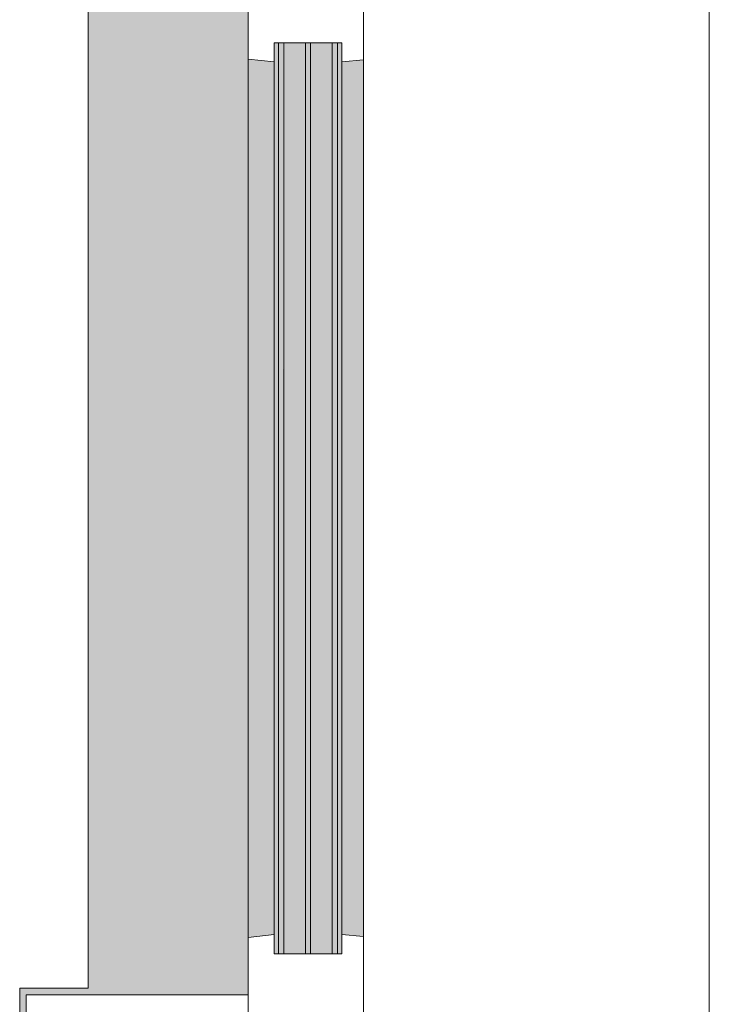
# Model space of a CAD drawing. Extents: x 3165 to 57695, y -7842 to 39081.
# Tile 222 of 248: x 54283 to 54822, y 28767 to 29536. Entities that reach past the tile are written whole.
import ezdxf

# ---------------------------------------------------------------- set-up
doc = ezdxf.new("R2010")
doc.units = 0
doc.header["$LTSCALE"] = 50
doc.layers.get('0').update_dxf_attribs({"linetype": 'CONTINUOUS'})
doc.layers.add('Onderlegger 3e verdieping$0$A-GLAZ', color=8, linetype='CONTINUOUS', lineweight=25)
pattern_1 = [(315, (-29411.2, 54611.6), (212.132, 212.132), [])]

# ---------------------------------------------------------------- blocks, each defined once
blk = doc.blocks.new('Onderlegger 3e verdieping$0$31_KA_Houten kozijn metselwerkgevel met draaiend deel verdieping - 31_KA_Houten kozijn metselwerkgevel met draaiend deel verdieping-V207-Plotview 3e Verdieping - schaal 1 op 100')
at = {"layer": 'Onderlegger 3e verdieping$0$A-GLAZ'}
blk.add_hatch(color=256, dxfattribs=at).paths.add_polyline_path([(-656.5, 323.5), (-636.5, 323.5), (-636.5, 150), (143, 150), (143, 166), (607, 165.19), (607, 150), (636.5, 150), (636.5, 323.5), (656.5, 323.5), (656.5, 328.5), (631.5, 328.5), (631.5, 275), (-631.5, 275), (-631.5, 328.5), (-656.5, 328.5)], flags=0)
h = blk.add_hatch(color=256, dxfattribs=at)
h.paths.add_polyline_path([(-591.8, 150), (-589.53, 129.76), (92, 129.76), (94.28, 150), (-589.53, 150)], flags=0)
h.paths.add_polyline_path([(152.5, 145.39), (152.5, 129.76), (170, 129.76), (170, 150), (152.5, 150), (152.5, 145.76)], flags=0)
h.paths.add_polyline_path([(580, 150), (580, 129.76), (589.53, 129.76), (591.8, 150), (589.53, 150)], flags=0)
at = {"layer": 'Onderlegger 3e verdieping$0$A-GLAZ', "lineweight": 18}
h = blk.add_hatch(dxfattribs=at)
h.set_pattern_fill('FP_393', color=256, style=0, pattern_type=2)
h.set_pattern_definition(pattern_1)
h.paths.add_polyline_path([(92, 129.76), (107, 129.76), (107, 77), (92, 77), (93.58, 60), (174, 60), (174, 99), (165, 99), (165, 114), (152.5, 114), (152.5, 150), (94.28, 150)], flags=0)
at = {"layer": 'Onderlegger 3e verdieping$0$A-GLAZ'}
h = blk.add_hatch(color=256, dxfattribs=at)
h.paths.add_polyline_path([(-604.53, 105.28), (107, 105.28), (107, 122.32), (-604.53, 122.32)], flags=0)
h.paths.add_polyline_path([(-604.53, 129.76), (-604.53, 126.32), (107, 126.32), (107, 129.76), (-591.8, 129.76)], flags=0)
h.paths.add_polyline_path([(-604.53, 77), (107, 77), (107, 80.32), (-604.53, 80.32)], flags=0)
h.paths.add_polyline_path([(-604.53, 101.28), (-604.53, 84.32), (107, 84.32), (107, 101.28), (-591.8, 101.28)], flags=0)
h.paths.add_polyline_path([(152.5, 122.32), (152.5, 114), (165, 114), (165, 99), (170, 99), (170, 129.76), (152.5, 129.76), (152.5, 126.32)], flags=0)
h.paths.add_polyline_path([(174, 99), (174, 77), (182.13, 77), (180.49, 99)], flags=0)
h.paths.add_polyline_path([(567.87, 77), (604.53, 77), (604.53, 129.76), (580, 129.76), (580, 99), (569.51, 99), (569.06, 93)], flags=0)
h = blk.add_hatch(color=256, dxfattribs=at)
h.paths.add_polyline_path([(-591.11, 60), (93.58, 60), (92, 77), (-589.53, 77)], flags=0)
h.paths.add_polyline_path([(174, 76), (174, 60), (591.11, 60), (589.53, 77), (174, 77)], flags=0)
at = {"layer": 'Onderlegger 3e verdieping$0$A-GLAZ', "lineweight": 18}
h = blk.add_hatch(dxfattribs=at)
h.set_pattern_fill('FP_393', color=256, style=0, pattern_type=2)
h.set_pattern_definition(pattern_1)
h.paths.add_polyline_path([(-706.5, -210.1), (-673.91, -210.1), (-664.23, 56.9), (-656.5, 56.9), (-656.5, 76.9), (-688.5, 76.9), (-688.5, -180.1), (-706.5, -180.1)], flags=0)
h = blk.add_hatch(dxfattribs=at)
h.set_pattern_fill('FP_393', color=256, style=0, pattern_type=2)
h.set_pattern_definition(pattern_1)
h.paths.add_polyline_path([(656.5, 56.9), (664.23, 56.9), (673.91, -210.1), (706.5, -210.1), (706.5, -180.1), (688.5, -180.1), (688.5, 76.9), (656.5, 76.9)], flags=0)
for p, q in [((-656.5, 323.5), (-656.5, 328.5)), ((-636.5, 323.5), (-656.5, 323.5)), ((-656.5, 323.5), (-656.5, 150)), ((-636.5, 150), (-636.5, 323.5)), ((636.5, 323.5), (636.5, 150)), ((656.5, 323.5), (636.5, 323.5)), ((656.5, 328.5), (656.5, 323.5)), ((656.5, 150), (656.5, 323.5)), ((-656.5, 150), (-636.5, 150)), ((-591.8, 150), (-656.5, 150)), ((-656.5, 150), (-656.5, 60)), ((94.28, 150), (-591.8, 150)), ((-589.53, 129.76), (-591.8, 150)), ((94.28, 150), (92, 129.76)), ((143, 150), (94.28, 150)), ((152.5, 114), (152.5, 150)), ((591.8, 150), (589.53, 129.76)), ((656.5, 150), (607, 150)), ((636.5, 150), (656.5, 150)), ((656.5, 60), (656.5, 150)), ((-604.53, 126.32), (-604.53, 129.76)), ((-604.53, 129.76), (-589.53, 129.76)), ((-589.53, 129.76), (92, 129.76)), ((92, 129.76), (107, 129.76)), ((107, 129.76), (107, 126.32)), ((152.5, 129.76), (170, 129.76)), ((580, 129.76), (589.53, 129.76)), ((589.53, 129.76), (604.53, 129.76)), ((604.53, 129.76), (604.53, 77)), ((-604.53, 105.28), (-604.53, 122.32)), ((107, 122.32), (107, 105.28)), ((165, 114), (152.5, 114)), ((165, 99), (165, 114)), ((-604.53, 84.32), (-604.53, 101.28)), ((107, 101.28), (107, 84.32)), ((-688.5, 94.9), (-688.5, 76.9)), ((170, 99), (165, 99)), ((174, 60), (174, 99)), ((688.5, 76.9), (688.5, 94.9)), ((-604.53, 77), (-604.53, 80.32)), ((-589.53, 77), (-604.53, 77)), ((-591.11, 60), (-589.53, 77)), ((92, 77), (-589.53, 77)), ((107, 77), (92, 77)), ((92, 77), (93.58, 60)), ((107, 80.32), (107, 77)), ((182.13, 77), (174, 77)), ((589.53, 77), (567.87, 77)), ((604.53, 77), (589.53, 77)), ((589.53, 77), (591.11, 60)), ((-656.5, 76.9), (-688.5, 76.9)), ((-688.5, 76.9), (-688.5, -180.1)), ((-656.5, 56.9), (-656.5, 76.9)), ((656.5, 76.9), (688.5, 76.9)), ((656.5, 56.9), (656.5, 76.9)), ((688.5, 76.9), (688.5, -180.1)), ((-673.91, -210.1), (-664.23, 56.9)), ((-664.23, 56.9), (-656.5, 56.9)), ((-656.5, 60), (-591.11, 60)), ((-591.11, 60), (93.58, 60)), ((93.58, 60), (174, 60)), ((174, 60), (591.11, 60)), ((591.11, 60), (656.5, 60)), ((664.23, 56.9), (656.5, 56.9)), ((673.91, -210.1), (664.23, 56.9)), ((-688.5, -180.1), (-706.5, -180.1)), ((-706.5, -180.1), (-706.5, -210.1)), ((688.5, -180.1), (706.5, -180.1)), ((706.5, -180.1), (706.5, -210.1)), ((-706.5, -210.1), (-673.91, -210.1)), ((673.91, -210.1), (-673.91, -210.1)), ((706.5, -210.1), (673.91, -210.1))]:
    blk.add_line(p, q, dxfattribs=at)
blk = doc.blocks.new('Onderlegger 3e verdieping$0$31_KA_Houten kozijn metselwerkgevel triple glas - Type-9950171-Plotview 3e Verdieping - schaal 1 op 100')
at = {"layer": 'Onderlegger 3e verdieping$0$A-GLAZ'}
for points in [[(534.89, 0), (0, 0), (0, -4), (711.53, -3.39), (711.53, 0)], [(711.53, -21.04), (0, -21.04), (0, -25.04), (711.53, -25.04)], [(0, -42), (0, -46), (711.53, -46), (711.53, -42), (225.46, -42)]]:
    blk.add_hatch(color=256, dxfattribs=at).paths.add_polyline_path(points, flags=0)
at = {"layer": 'Onderlegger 3e verdieping$0$A-GLAZ', "lineweight": 18}
for p, q in [((711.53, 0), (0, 0)), ((0, 0), (0, -4)), ((711.53, -4), (711.53, 0)), ((0, -4), (711.53, -4)), ((711.53, -21.04), (0, -21.04)), ((0, -21.04), (0, -25.04)), ((711.53, -25.04), (711.53, -21.04)), ((0, -25.04), (711.53, -25.04)), ((711.53, -42), (0, -42)), ((0, -42), (0, -46)), ((0, -46), (711.53, -46)), ((711.53, -46), (711.53, -42))]:
    blk.add_line(p, q, dxfattribs=at)
blk = doc.blocks.new('Onderlegger 3e verdieping$0$vensterbank tweede verdieping2 - vensterbank tweede verdieping-12045771-Plotview 3e Verdieping - schaal 1 op 100')
at = {"layer": 'Onderlegger 3e verdieping$0$A-GLAZ', "lineweight": 18}
for p, q in [((54336.6, 28779.71), (54336.6, 30042.71)), ((54283.1, 28209.38), (54283.1, 28779.71)), ((54283.1, 28779.71), (54336.6, 28779.71))]:
    blk.add_line(p, q, dxfattribs=at)
blk = doc.blocks.new('Onderlegger 3e verdieping')
at = {"layer": 'Onderlegger 3e verdieping$0$A-GLAZ'}
blk.add_blockref('Onderlegger 3e verdieping$0$vensterbank tweede verdieping2 - vensterbank tweede verdieping-12045771-Plotview 3e Verdieping - schaal 1 op 100', (0, 0), dxfattribs=at)
at = {"layer": 'Onderlegger 3e verdieping$0$A-GLAZ', "rotation": 89.99999999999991}
for name, p in [('Onderlegger 3e verdieping$0$31_KA_Houten kozijn metselwerkgevel met draaiend deel verdieping - 31_KA_Houten kozijn metselwerkgevel met draaiend deel verdieping-V207-Plotview 3e Verdieping - schaal 1 op 100', (54611.6, 29411.21)), ('Onderlegger 3e verdieping$0$31_KA_Houten kozijn metselwerkgevel triple glas - Type-9950171-Plotview 3e Verdieping - schaal 1 op 100', (54485.27, 28806.68))]:
    blk.add_blockref(name, p, dxfattribs=at)

msp = doc.modelspace()

# ---------------------------------------------------------------- block references
msp.add_blockref('Onderlegger 3e verdieping', (0, 0))

doc.saveas('drawing.dxf')
